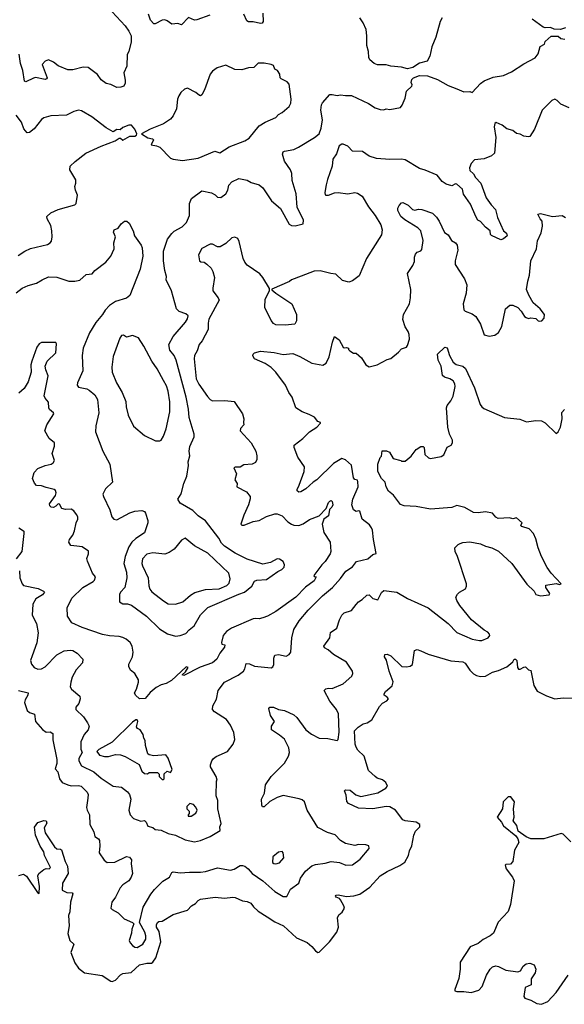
# Model space of a CAD drawing. Extents: x 1933546 to 2138868, y 524910 to 667279.
# Tile 127 of 256: x 2030004 to 2034554, y 561112 to 569340. Entities that reach past the tile are written whole.
import ezdxf

# ---------------------------------------------------------------- set-up
doc = ezdxf.new("R2010")
doc.units = 0

msp = doc.modelspace()

# ---------------------------------------------------------------- linework, layer by layer
at = {"layer": '0CON10XD'}
for points in [[(2030775.7, 569405.7), (2030885, 569288.8), (2030915.5, 569245.5), (2030934.3, 569205), (2030935.5, 569154.5), (2030916, 569075), (2030901.7, 569048.3), (2030898.3, 568951.7), (2030872.5, 568895), (2030886, 568835), (2030885, 568810), (2030872.5, 568785), (2030850, 568775), (2030815, 568774), (2030765, 568799.2), (2030725, 568807.1), (2030685, 568837.1), (2030652.8, 568882.8), (2030575, 568940.6), (2030535, 568944.3), (2030448, 568922), (2030405, 568921.5), (2030324.6, 568954.6), (2030285, 568986), (2030245, 569003.8), (2030215.9, 568994.1), (2030190, 568965), (2030233.3, 568855), (2030227.5, 568845), (2030215, 568840), (2030135.7, 568855.7), (2030117.9, 568852.1), (2030055, 568821.2), (2030045, 568827.5), (2030030, 568915), (2030010.8, 568975), (2029998.3, 569051.7)], [(2031592.5, 569377.5), (2031485, 569337.8), (2031465, 569335.7), (2031415, 569357.5), (2031355, 569296.7), (2031325, 569309.4), (2031275, 569301.4), (2031235, 569332), (2031215, 569338), (2031195, 569336), (2031135.8, 569304.2), (2031125, 569306), (2031096.6, 569336.6), (2031080, 569385)], [(2032035.8, 569395), (2032038.8, 569325), (2032028.6, 569311.4), (2032015, 569309.2), (2031955, 569322), (2031915, 569321.2), (2031900.9, 569330.9), (2031875.5, 569385.5)], [(2033534, 569355), (2033517.5, 569325), (2033480.8, 569195), (2033447.3, 569112.7), (2033430.8, 569035), (2033407.6, 568992.4), (2033345, 568976), (2033288.2, 568941.8), (2033245, 568929.5), (2033195, 568943.1), (2033105, 568950.6), (2033065, 568961.9), (2032992.3, 568962.3), (2032966, 568975), (2032928.8, 569005), (2032920, 569025), (2032918.1, 569075), (2032903.3, 569125), (2032905.5, 569205), (2032897.6, 569257.6), (2032873, 569313), (2032845.4, 569355.4)], [(2034563, 569273), (2034523, 569257), (2034468.3, 569261.7), (2034440, 569275), (2034395, 569273.3), (2034378.8, 569278.8), (2034285.8, 569345)], [(2031345, 564192.9), (2031390.7, 564209.3), (2031418.5, 564241.5), (2031460, 564275), (2031514.6, 564365.4), (2031575, 564428.6), (2031835, 564540), (2031883.3, 564555), (2031943, 564607), (2031965, 564648.6), (2031985, 564655.5), (2032065, 564662.5), (2032161.2, 564728.8), (2032195, 564744), (2032213.8, 564765), (2032216.2, 564785), (2032205, 564812.5), (2032175, 564831.2), (2032155, 564833.3), (2032100, 564805), (2032035, 564788.8), (2031905, 564832.9), (2031805, 564881.9), (2031715, 564939.1), (2031689.1, 564965), (2031668.2, 565008.2), (2031555, 565152), (2031495, 565194.4), (2031449.6, 565239.6), (2031345, 565300), (2031323.9, 565333.9), (2031351.7, 565378.3), (2031375.6, 565465), (2031399.4, 565525), (2031413.1, 565615), (2031411.4, 565645), (2031425.7, 565695), (2031420, 565735), (2031424.2, 565774.2), (2031460, 565855), (2031460.8, 565875), (2031420, 566015), (2031415.4, 566085.4), (2031395.4, 566185), (2031311.2, 566495), (2031293.1, 566533.1), (2031258.6, 566578.6), (2031248.6, 566625), (2031286.2, 566693.8), (2031388.9, 566811.1), (2031405, 566840), (2031410, 566865), (2031392.7, 566882.7), (2031335, 566901.4), (2031314.4, 566925), (2031273.2, 567073.2), (2031228.1, 567165), (2031230, 567195), (2031215.4, 567245.4), (2031204.4, 567325), (2031205.5, 567405), (2031239.5, 567505), (2031275.4, 567554.6), (2031295, 567572.5), (2031361.7, 567608.3), (2031398.6, 567645), (2031421.9, 567705), (2031422.2, 567805), (2031440, 567845), (2031525, 567908.6), (2031606.4, 567893.6), (2031636.8, 567876.8), (2031657.1, 567857.1), (2031685, 567854.3), (2031725.4, 567884.6), (2031742, 567915), (2031751.7, 567958.3), (2031776.7, 567985), (2031835, 568012), (2031905, 567998.6), (2031938.3, 567978.3), (2032005, 567959.2), (2032036, 567935), (2032108.8, 567825), (2032182.5, 567762.5), (2032255, 567631.2), (2032275, 567620), (2032305, 567616.2), (2032372.5, 567635), (2032373.8, 567665), (2032322.1, 567772.1), (2032314.2, 567885), (2032280.8, 567995), (2032278, 568055), (2032266, 568085), (2032217.4, 568157.4), (2032198.6, 568215), (2032204, 568235), (2032215, 568241.4), (2032295, 568255.7), (2032333.6, 568273.6), (2032466.2, 568355), (2032505, 568386.7), (2032522.9, 568435), (2032533.2, 568503.2), (2032520.9, 568585), (2032525, 568627.5), (2032534, 568645), (2032595.9, 568714.1), (2032615, 568715.8), (2032655, 568706), (2032685, 568712), (2032725, 568705.8), (2032775, 568708), (2032919.1, 568639.1), (2032975, 568604.2), (2033015, 568588.8), (2033045, 568586.2), (2033065, 568593.8), (2033095, 568588.8), (2033185, 568607.5), (2033200, 568625), (2033223.3, 568685), (2033236.4, 568743.6), (2033280, 568785), (2033282, 568795), (2033273.3, 568815), (2033279.3, 568840.7), (2033295, 568853.3), (2033345, 568873.8), (2033411.7, 568871.7), (2033495, 568840), (2033585, 568791.2), (2033655, 568763.3), (2033715, 568737.5), (2033765, 568740), (2033785, 568732.5), (2033853.4, 568806.6), (2033885, 568828.1), (2033960.2, 568859.8), (2034046.7, 568875), (2034113.8, 568905), (2034215, 568971.2), (2034309.5, 569020.5), (2034335.9, 569054.1), (2034353.8, 569115), (2034390, 569135), (2034395, 569157.5), (2034445, 569202.5), (2034501.7, 569201.7), (2034525, 569182.5), (2034557.5, 569177.5)], [(2031365, 568164.4), (2031495, 568181.9), (2031635, 568240.5), (2031675, 568227.5), (2031755, 568276.9), (2031885, 568327.5), (2031919.7, 568350.3), (2032005, 568452.5), (2032055, 568484.3), (2032145, 568522.9), (2032165, 568548), (2032196.8, 568563.2), (2032255, 568613.3), (2032267.9, 568642.1), (2032273.1, 568675), (2032255, 568802.5), (2032239.8, 568819.8), (2032188, 568845), (2032178.8, 568855), (2032176.7, 568885), (2032157.5, 568915), (2032135, 568927.5), (2032125, 568956.7), (2032106.1, 568966.1), (2032045, 568976.7), (2031995, 568976.9), (2031958.6, 568941.4), (2031915, 568936.9), (2031858.9, 568921.1), (2031802.5, 568925), (2031725, 568961.4), (2031653.4, 568936.6), (2031615, 568910), (2031595.5, 568884.5), (2031547.5, 568755), (2031525, 568711.2), (2031515, 568704), (2031505, 568706.2), (2031475, 568731.2), (2031407, 568767), (2031379.3, 568760.7), (2031349.5, 568730.5), (2031334, 568705), (2031322.5, 568675), (2031312.9, 568595), (2031285, 568536), (2031265, 568509.2), (2031205, 568470), (2031092.5, 568425), (2031020, 568385), (2031074.1, 568354.1), (2031114.1, 568344.1), (2031121.2, 568335), (2031102.5, 568295), (2031147.1, 568287.1), (2031174.1, 568274.1), (2031264.2, 568184.2), (2031285, 568173.8), (2031365, 568164.4)], [(2034594.1, 568604.1), (2034525, 568633.8), (2034495, 568666.2), (2034475, 568675.8), (2034448.8, 568665), (2034369.2, 568585), (2034304.5, 568425.5), (2034266.2, 568365), (2034255, 568360), (2034215, 568366.2), (2034185, 568384), (2034155, 568388.8), (2034124.3, 568414.3), (2034075, 568428), (2034035, 568460), (2033985, 568480), (2033975, 568473.3), (2033968.1, 568445), (2033982.9, 568355), (2033970, 568225), (2033946.4, 568203.6), (2033885, 568177.5), (2033805, 568170), (2033775, 568137.5), (2033763.3, 568103.3), (2033765, 568080), (2033795, 568053.3), (2033812.7, 568022.7), (2033855.7, 567975), (2033901.3, 567851.3), (2033941.7, 567791.7), (2033979.5, 567755), (2033995.8, 567685.8), (2034046.7, 567575), (2034070, 567555), (2034076.7, 567535), (2034045, 567507.5), (2034025, 567500), (2033945, 567537.5), (2033937.5, 567545), (2033933.3, 567575), (2033895.8, 567605.8), (2033855, 567653.3), (2033831.2, 567665), (2033813.8, 567696.2), (2033769.3, 567799.3), (2033713.2, 567883.2), (2033702.5, 567925), (2033656.6, 567966.6), (2033645, 567967.1), (2033615, 567952), (2033565.7, 567965.7), (2033535, 567988.8), (2033491.1, 568041.1), (2033392.8, 568082.8), (2033345, 568095.6), (2033225, 568169.4), (2033195, 568175.6), (2033097, 568173), (2032985, 568180.8), (2032925, 568199.4), (2032867.3, 568237.3), (2032785, 568241.2), (2032745, 568283.3), (2032705, 568298.8), (2032695, 568298.8), (2032674.2, 568285), (2032650.7, 568219.3), (2032620.8, 568175), (2032615.6, 568115), (2032574.6, 568005.4), (2032565, 567960), (2032553.1, 567895), (2032556.1, 567876.1), (2032562.5, 567872.5), (2032585, 567872.9), (2032635, 567891.9), (2032664.5, 567895.5), (2032745, 567885.5), (2032805, 567895.3), (2032825, 567890.4), (2032864.7, 567864.7), (2032917.2, 567777.2), (2032974.4, 567705), (2033021.9, 567625), (2033031.1, 567585), (2033027.9, 567542.1), (2032900, 567345), (2032840.7, 567199.3), (2032783.6, 567156.4), (2032755, 567146.7), (2032701.7, 567161.7), (2032645, 567212.5), (2032602.3, 567217.7), (2032515, 567241.4), (2032465, 567239.4), (2032356.4, 567196.4), (2032275, 567166.2), (2032257.7, 567152.3), (2032111.7, 567088.3), (2032111.7, 567081.7), (2032142.5, 567055), (2032278, 566965), (2032315.7, 566875), (2032317.3, 566822.7), (2032302.5, 566795), (2032223, 566787), (2032145, 566791.4), (2032125, 566802.5), (2032104.2, 566825), (2032050.8, 566935), (2032054, 567005), (2032090, 567075), (2032090, 567095), (2032036, 567185), (2032010, 567215), (2031905, 567290), (2031885, 567313.3), (2031871.4, 567345), (2031837.3, 567487.3), (2031825, 567512.5), (2031801.7, 567521.7), (2031775, 567515.8), (2031725, 567470), (2031678.8, 567441.2), (2031655, 567441.2), (2031615, 567463.3), (2031595, 567463.3), (2031525, 567428), (2031498, 567375), (2031506.7, 567325), (2031516.1, 567316.1), (2031545, 567312.5), (2031567.9, 567297.9), (2031603.4, 567263.4), (2031618.6, 567235), (2031631.9, 567185), (2031616.1, 567096.1), (2031618, 567075), (2031662, 567015), (2031670, 566995), (2031585, 566836), (2031577.7, 566805), (2031578.3, 566751.7), (2031526.9, 566655), (2031504.3, 566625), (2031486.3, 566573.7), (2031464.4, 566535), (2031460.9, 566505), (2031478.3, 566338.3), (2031501.2, 566295), (2031572.4, 566192.4), (2031595.5, 566165.5), (2031615, 566155.7), (2031717, 566157), (2031795, 566150), (2031865, 566047.5), (2031876.7, 566005), (2031872.5, 565975), (2031876.7, 565955), (2031847.5, 565925), (2031846.7, 565905), (2031938.8, 565805), (2031976, 565735), (2031985.7, 565695.7), (2031986, 565665), (2031975, 565640), (2031945, 565626.7), (2031875, 565618.8), (2031845, 565600), (2031805, 565601.2), (2031794, 565595), (2031816, 565545), (2031802.5, 565495), (2031822, 565465), (2031818.8, 565435), (2031900, 565395), (2031930, 565355), (2031930, 565335), (2031914.4, 565285), (2031875, 565200), (2031852.5, 565125), (2031860, 565115), (2031880, 565115), (2031955, 565145.7), (2032005, 565154), (2032065, 565188.1), (2032135, 565210.8), (2032155, 565209.2), (2032196.2, 565195), (2032244.2, 565145), (2032275, 565123.6), (2032295.4, 565115.4), (2032335, 565111.9), (2032372.4, 565127.6), (2032425, 565162), (2032506.1, 565193.9), (2032563.6, 565256.4), (2032583.9, 565306.1), (2032595, 565317.5), (2032605, 565322.5), (2032615, 565312.5), (2032621.2, 565285), (2032612.5, 565265), (2032593, 565247), (2032582.5, 565195), (2032543.9, 565166.1), (2032531.2, 565125), (2032545.7, 565055.7), (2032598.6, 564975), (2032604, 564895), (2032597.5, 564875), (2032557.2, 564812.8), (2032528.6, 564785), (2032462, 564695), (2032465, 564687.5), (2032480, 564685), (2032465, 564651.1), (2032392.9, 564597.1), (2032311.2, 564515), (2032143.9, 564393.9), (2032075, 564355.7), (2032035, 564340.8), (2032005, 564333.3), (2031975, 564337.1), (2031955, 564332.5), (2031774.1, 564255.9), (2031732.7, 564227.3), (2031705, 564192.5), (2031690, 564135), (2031692, 564122), (2031716.7, 564115), (2031716, 564095), (2031676, 564045), (2031650, 563995), (2031613.3, 563965), (2031511.3, 563928.7), (2031375, 563860), (2031360, 563865), (2031389.3, 563890.7), (2031412.5, 563925), (2031395, 563932.5), (2031271.2, 563818.8), (2031228, 563792), (2031185, 563781.4), (2031145, 563760), (2031092.8, 563717.2), (2031053.3, 563666.7), (2031003.8, 563663.8), (2030971.2, 563695), (2030964.2, 563715), (2030980, 563745), (2030996.7, 563805), (2030996.4, 563823.6), (2030966.7, 563875), (2030930, 563905), (2030916.2, 563935), (2030916.2, 563955), (2030945.8, 564015), (2030951.4, 564055), (2030944.5, 564104.5), (2030926.2, 564136.2), (2030893.6, 564163.6), (2030865, 564177.1), (2030835, 564185.7), (2030755, 564190.6), (2030695, 564202.2), (2030525, 564260), (2030439.5, 564299.5), (2030404.2, 564354.2), (2030400.8, 564425), (2030439.2, 564505), (2030530.8, 564595), (2030617.5, 564645), (2030627.5, 564655), (2030635.9, 564684.1), (2030612, 564715), (2030569.2, 564815), (2030565.9, 564835.9), (2030579.2, 564875), (2030578.1, 564898.1), (2030525, 564934), (2030480.5, 564940.5)], [(2029990.1, 567369.9), (2030045.8, 567405), (2030095, 567427.8), (2030235, 567460.8), (2030258.8, 567475), (2030269.4, 567490.6), (2030275.7, 567524.3), (2030272.2, 567575), (2030265, 567620), (2030234.2, 567675), (2030230, 567695), (2030265, 567725.6), (2030325, 567754.3), (2030465, 567792.5), (2030474.2, 567805), (2030487.5, 567875), (2030468.8, 567915), (2030463.8, 567945), (2030472.9, 567975), (2030472.1, 568002.1), (2030422.5, 568085), (2030426, 568115), (2030466, 568155), (2030556.7, 568225), (2030685, 568284.2), (2030801.7, 568328.3), (2030835, 568350), (2030845, 568350), (2030865, 568332.5), (2030923, 568367), (2030965, 568367.5), (2030980, 568375), (2030982.5, 568385), (2030965.7, 568425.7), (2030938, 568458), (2030915, 568460), (2030865, 568440), (2030841.7, 568418.3), (2030815, 568422.5), (2030785, 568403.3), (2030725, 568435.7), (2030607.6, 568527.6), (2030519.7, 568579.7), (2030495, 568584), (2030455, 568572.5), (2030395, 568542.9), (2030264.4, 568535.6), (2030205, 568521.2), (2030185, 568506.2), (2030125, 568427.5), (2030085, 568397.5), (2030065, 568394.2), (2030038.8, 568428.8), (2030018.9, 568485), (2029975, 568541.9)], [(2032421.9, 566041.9), (2032365, 566064.2), (2032311.2, 566095), (2032279.2, 566185), (2032252, 566225), (2032224.5, 566284.5), (2032143.8, 566393.8), (2032105, 566434.2), (2032055, 566468.1), (2031965.9, 566505.9), (2031950.7, 566530.7), (2031953.9, 566546.1), (2031964.2, 566555.8), (2032015, 566568.6), (2032128.8, 566558.8), (2032205, 566543.3), (2032285, 566549.2), (2032345, 566524.4), (2032445, 566468.9), (2032536.6, 566453.4), (2032565, 566470), (2032588.7, 566521.3), (2032616.2, 566645), (2032635, 566692.5), (2032673.3, 566665), (2032705, 566603.3), (2032715, 566596.7), (2032735, 566600), (2032750, 566595), (2032750, 566585), (2032763.3, 566573.3), (2032793.6, 566553.6), (2032815, 566553.3), (2032860, 566515), (2032896.1, 566456.1), (2032925, 566440), (2032990, 566455), (2033075, 566500), (2033105, 566507.5), (2033169.5, 566560.5), (2033195, 566590), (2033236.7, 566603.3), (2033243.9, 566616.1), (2033260, 566670), (2033258.9, 566708.9), (2033250.6, 566735), (2033223.2, 566773.2), (2033203.8, 566835), (2033209.2, 566875), (2033259.4, 566965), (2033269.4, 567015), (2033270.6, 567085), (2033245, 567220), (2033289.4, 567285), (2033301.5, 567318.5), (2033301.1, 567355), (2033310.4, 567379.6), (2033325, 567396.2), (2033355, 567408.6), (2033365, 567420), (2033374, 567495), (2033356.2, 567575), (2033329.7, 567599.7), (2033222.5, 567667.5), (2033188.8, 567695), (2033162.5, 567745), (2033164.2, 567765), (2033175, 567787.5), (2033195, 567810), (2033205, 567812.5), (2033250.5, 567790.5), (2033285, 567754), (2033305, 567748), (2033335, 567756.2), (2033365, 567754.2), (2033452.4, 567722.4), (2033485, 567691.2), (2033507.4, 567657.4), (2033552, 567562), (2033585, 567540.8), (2033611.2, 567495), (2033645.6, 567475.6), (2033659.4, 567455), (2033664.5, 567415), (2033641.1, 567325), (2033642.2, 567295), (2033721.4, 567175), (2033739.2, 567125), (2033734.4, 567055.6), (2033710, 566965), (2033714, 566915), (2033725, 566904.2), (2033783.2, 566883.2), (2033815, 566858.8), (2033854.3, 566795), (2033885.9, 566705.9), (2033925, 566694), (2033975, 566704), (2034004.3, 566725.7), (2034032.5, 566775), (2034063.8, 566925), (2034100, 566955), (2034125, 566953.8), (2034165, 566933.8), (2034195, 566903.3), (2034220.5, 566860.5), (2034235, 566850), (2034255, 566842.5), (2034275, 566847.5), (2034315, 566842.5), (2034335, 566822.5), (2034345, 566820), (2034366.1, 566823.9), (2034386.7, 566845), (2034388.8, 566875), (2034353.3, 566925), (2034294.2, 566974.2), (2034257, 567037), (2034239.4, 567085), (2034248.1, 567155), (2034262.5, 567205), (2034275.5, 567324.5), (2034320.6, 567425), (2034329.3, 567490.7), (2034360.6, 567559.4), (2034373.1, 567615), (2034369.5, 567655), (2034351.4, 567675), (2034333.3, 567715), (2034355, 567720.8), (2034455, 567696.7), (2034535, 567703.3), (2034565, 567686.7)], [(2029975, 567057.1), (2030025, 567097.1), (2030075, 567118.6), (2030143, 567137), (2030192.6, 567167.4), (2030245, 567190), (2030315, 567188.9), (2030415, 567154.2), (2030465, 567155.6), (2030505, 567164.4), (2030560, 567210), (2030608, 567215), (2030632, 567245), (2030722, 567315), (2030764, 567365), (2030794, 567425), (2030790, 567475), (2030803.8, 567525), (2030787.5, 567565), (2030792.5, 567585), (2030825, 567597.5), (2030852.5, 567635), (2030880, 567655), (2030900, 567655), (2030918.3, 567638.3), (2030952.5, 567575), (2030963.6, 567533.6), (2031018, 567455), (2031026.1, 567433.9), (2031032, 567365), (2031010.6, 567255), (2030924.2, 567035), (2030896.2, 567013.8), (2030805, 566985.6), (2030755, 566951.9), (2030716.9, 566913.1), (2030695.7, 566875), (2030640.4, 566809.6), (2030586.9, 566723.1), (2030534.5, 566595), (2030524.4, 566535), (2030530.6, 566405), (2030486, 566305), (2030484, 566285), (2030495, 566270), (2030565, 566255.5), (2030584, 566245), (2030632.5, 566205), (2030652.5, 566165), (2030664.2, 566055), (2030639.4, 565945), (2030635.8, 565895), (2030697.5, 565735), (2030755.7, 565625), (2030778, 565475), (2030719.6, 565420.4), (2030699.4, 565375), (2030703.1, 565355), (2030755.6, 565245), (2030773.3, 565185), (2030790, 565165), (2030815, 565161.5), (2030925, 565220), (2030965, 565232.2), (2031025, 565239.2), (2031045, 565230), (2031055, 565216.7), (2031074.3, 565155), (2031074.3, 565135), (2031047.6, 565052.4), (2030975, 565005.6), (2030941.9, 564975), (2030915.4, 564934.6), (2030884.7, 564855.3), (2030872.8, 564795), (2030896.8, 564723.2), (2030899.4, 564675), (2030882.9, 564595), (2030847.1, 564555), (2030836.9, 564535), (2030838.8, 564475), (2030865, 564458), (2030905, 564458), (2030937.6, 564447.6), (2031063.8, 564355), (2031170.7, 564250.7), (2031237.3, 564207.3), (2031305, 564187.5), (2031345, 564192.9)], [(2030480.5, 564940.5), (2030430, 564945), (2030413.3, 564975), (2030420, 564995), (2030448.3, 565031.7), (2030462.7, 565067.3), (2030475.8, 565135), (2030489.2, 565165), (2030488, 565185), (2030478, 565205), (2030455, 565236.2), (2030435, 565250), (2030385, 565246.2), (2030355, 565256.2), (2030335, 565291.2), (2030325, 565293.8), (2030306.2, 565273.8), (2030285, 565264.2), (2030266.2, 565266.2), (2030256.4, 565276.4), (2030251.2, 565295), (2030302.5, 565365), (2030308, 565385), (2030303.8, 565405), (2030292.5, 565415), (2030225, 565429.5), (2030185, 565445.4), (2030145, 565448), (2030126.7, 565466.7), (2030111.4, 565505), (2030125.6, 565555), (2030155, 565588.9), (2030215, 565615.6), (2030266.7, 565625), (2030283.2, 565636.8), (2030294.2, 565655), (2030274.3, 565715), (2030295.7, 565775), (2030293.2, 565803.2), (2030250.9, 565840.9), (2030214.5, 565905), (2030229.4, 565955), (2030288.8, 566045), (2030285.8, 566055.8), (2030253.1, 566083.1), (2030248, 566095), (2030244, 566145), (2030215.9, 566175.9), (2030207.7, 566197.7), (2030240.6, 566365), (2030220.8, 566415), (2030217.5, 566445), (2030234.2, 566485), (2030305, 566556.7), (2030310.7, 566630.7), (2030305, 566642.5), (2030295, 566643.3), (2030185, 566642.5), (2030165, 566632.5), (2030146.1, 566603.9), (2030104.2, 566485), (2030096.2, 566455), (2030100.6, 566395), (2030075.5, 566315), (2030042, 566258), (2029995, 566218)], [(2031175, 565819.2), (2031185, 565826), (2031205, 565860), (2031228.4, 565921.6), (2031256.8, 566063.2), (2031257.9, 566147.9), (2031244.2, 566235), (2031230.3, 566280.3), (2031206.2, 566325), (2031151.5, 566421.5), (2031107.5, 566485), (2031040.9, 566610.9), (2030995, 566680), (2030945, 566701.2), (2030895, 566688), (2030872.3, 566702.3), (2030855, 566700), (2030841.4, 566678.6), (2030785.6, 566525), (2030773.5, 566435), (2030777.5, 566395), (2030812.8, 566305), (2030859.7, 566225), (2030891.1, 566148.9), (2030893.3, 566105), (2030910, 566035), (2030955, 565942), (2031045, 565863.8), (2031139.5, 565819.5), (2031175, 565819.2)], [(2032815, 564453.3), (2032835, 564476.2), (2032865.6, 564494.4), (2032905, 564531.2), (2032925, 564533.3), (2032955, 564503.3), (2032995, 564492.5), (2033026.8, 564553.2), (2033045, 564570.8), (2033155, 564555.6), (2033243.1, 564503.1), (2033418, 564425), (2033585, 564294), (2033655, 564220), (2033785, 564164.4), (2033845, 564150.8), (2033865, 564152), (2033917.5, 564175), (2033932.5, 564195), (2033930, 564205), (2033915, 564222.5), (2033885, 564238.8), (2033779.2, 564325), (2033680, 564445), (2033656.7, 564485), (2033647.5, 564515), (2033660.7, 564539.3), (2033677.5, 564555), (2033727.5, 564585), (2033737.5, 564605), (2033736.7, 564625), (2033662, 564855), (2033642, 564895), (2033640, 564925), (2033666.1, 564953.9), (2033685, 564963.8), (2033705, 564971.2), (2033764.1, 564975.9), (2033855, 564958.8), (2033895, 564940), (2033947.7, 564927.7), (2034005, 564897.5), (2034116.8, 564796.8), (2034241.7, 564621.7), (2034302.5, 564565), (2034317.5, 564535), (2034355, 564524.4), (2034427, 564533), (2034432.5, 564545), (2034400, 564595), (2034400, 564615), (2034485, 564627.5), (2034515, 564620), (2034526.7, 564625), (2034444.2, 564714.2), (2034411.7, 564761.7), (2034363.2, 564853.2), (2034336.6, 564926.6), (2034315, 565002.5), (2034296.2, 565045), (2034260, 565085), (2034200, 565105), (2034190, 565115), (2034202.5, 565135), (2034155, 565177.5), (2034125, 565170), (2034095, 565176.7), (2034001.7, 565171.7), (2033982.3, 565182.3), (2033955, 565216.7), (2033895, 565226.9), (2033835, 565220), (2033795, 565222.2), (2033722.6, 565262.6), (2033655, 565279.2), (2033615, 565264.4), (2033435, 565248.6), (2033315, 565272.5), (2033215, 565277.1), (2033185, 565288), (2033127.3, 565367.3), (2033085, 565401.2), (2033066, 565435), (2033056.2, 565475), (2033026.2, 565505), (2032996.9, 565565), (2032996.7, 565625), (2033015, 565680), (2033027.5, 565692.5), (2033033.3, 565736.7), (2033068.3, 565738.3), (2033092.5, 565725), (2033123.9, 565673.9), (2033187, 565657), (2033195, 565650), (2033225, 565650), (2033275, 565692.5), (2033315, 565747.5), (2033355, 565772.5), (2033375, 565772.5), (2033382.5, 565765), (2033390, 565705), (2033418.3, 565678.3), (2033435, 565674.2), (2033525, 565690), (2033547.4, 565702.6), (2033575, 565767.5), (2033607.5, 565785), (2033620, 565805), (2033618.8, 565825), (2033596.1, 565876.1), (2033581.4, 565935), (2033570.6, 566095), (2033575.8, 566115), (2033605.5, 566154.5), (2033624.4, 566195), (2033642.2, 566275), (2033638.3, 566298.3), (2033625, 566322), (2033597.6, 566337.6), (2033552.1, 566352.1), (2033535.6, 566365.6), (2033524.4, 566445), (2033498.8, 566495), (2033494, 566545), (2033555, 566603.3), (2033575, 566597.5), (2033595.7, 566535), (2033625, 566478.8), (2033649.7, 566459.7), (2033706.7, 566445), (2033729.2, 566425), (2033805, 566263.3), (2033852, 566125), (2033863.8, 566105), (2033881.3, 566091.3), (2034055, 566015.6), (2034182.1, 566002.1), (2034239.5, 565979.5), (2034315, 565991.2), (2034365, 565988.8), (2034395, 565970), (2034485, 565882.5), (2034503, 565897), (2034521.2, 565935), (2034536, 566005), (2034533.6, 566056.4), (2034556.7, 566083.3)], [(2030003.3, 564735), (2030005.9, 564675.9), (2030023.8, 564625), (2030035, 564611.2), (2030157.5, 564587.5), (2030202.5, 564565), (2030210, 564555), (2030195, 564534.2), (2030139.1, 564500.9), (2030114.4, 564455.6), (2030109.1, 564365), (2030143.9, 564293.9), (2030156.5, 564215), (2030147.8, 564132.2), (2030106.4, 564023.6), (2030092.5, 563985), (2030101.8, 563955), (2030125, 563926.7), (2030155, 563912.5), (2030185, 563915.5), (2030215, 563931.8), (2030315, 564032.2), (2030375, 564065.5), (2030425, 564072.5), (2030448, 564068), (2030483.8, 564045), (2030530, 563995), (2030527.1, 563965), (2030475, 563906.2), (2030443.3, 563845), (2030430, 563805), (2030426.2, 563765), (2030435.8, 563745.8), (2030507.1, 563687.1), (2030510, 563665), (2030496.7, 563625), (2030473.8, 563595), (2030473.8, 563575), (2030536, 563515), (2030570, 563465), (2030582.9, 563435), (2030574.4, 563405), (2030543.6, 563365), (2030514.6, 563305), (2030515.6, 563245), (2030524.5, 563215), (2030498.4, 563165), (2030496.5, 563145), (2030519.4, 563105), (2030624.4, 563055), (2030685, 563000.4), (2030783.6, 562933.6), (2030855.4, 562925.4), (2030905, 562888.1), (2030920, 562865), (2030931.9, 562825), (2030916, 562735), (2030926.2, 562695), (2030953.3, 562665), (2031015, 562640.8), (2031045, 562647.3), (2031059.2, 562635), (2031075, 562600), (2031115, 562589.2), (2031135, 562573.8), (2031185, 562565.6), (2031245, 562537.9), (2031305.3, 562525.3), (2031385.4, 562485.4), (2031465, 562470.6), (2031515, 562481.4), (2031596.3, 562513.7), (2031678.8, 562565), (2031676.4, 562593.6), (2031686.2, 562623.8), (2031660, 562745), (2031659.2, 562815), (2031644, 562855), (2031647.5, 562975), (2031652.5, 562985), (2031644.2, 563015), (2031598, 563095), (2031597.7, 563112.3), (2031610, 563145), (2031622.5, 563165), (2031645, 563182.9), (2031738.8, 563225), (2031786.2, 563285), (2031801.2, 563325), (2031793.9, 563383.9), (2031763.8, 563445), (2031731.7, 563491.7), (2031630, 563555), (2031615.6, 563575), (2031617.5, 563605), (2031647.4, 563662.6), (2031662.9, 563735), (2031714.3, 563805), (2031829.1, 563860.9), (2031874.7, 563895.3), (2031885.3, 563914.7), (2031895, 563959.2), (2031925, 563955.8), (2031965, 563938.2), (2032105, 563924.2), (2032117.9, 563932.1), (2032127.9, 563952.1), (2032126, 564005), (2032135, 564030), (2032165, 564034), (2032230.5, 564020.5), (2032255, 564033.8), (2032269.2, 564055), (2032276.9, 564175), (2032293.5, 564245), (2032338.9, 564315), (2032414.3, 564405), (2032532.9, 564525), (2032616.4, 564593.6), (2032685, 564670), (2032727.6, 564732.4), (2032783.7, 564766.3), (2032818, 564812), (2032912.5, 564835), (2032955, 564870), (2032981.7, 564878.3), (2032958.6, 564995), (2032952, 565075), (2032944.3, 565094.3), (2032927.4, 565117.4), (2032865.7, 565165), (2032845, 565232), (2032835, 565235.7), (2032815, 565229.2), (2032791.4, 565245), (2032780, 565285), (2032787.9, 565332.1), (2032831.5, 565435), (2032830.2, 565480.2), (2032825, 565492), (2032805, 565497.1), (2032792.3, 565512.3), (2032775, 565617.1), (2032725, 565661.4), (2032695, 565672.9), (2032625, 565630), (2032485, 565494.3), (2032455, 565475.7), (2032395, 565418.6), (2032353.9, 565393.9), (2032335, 565392), (2032322.3, 565402.3), (2032322, 565415), (2032340, 565450), (2032380.6, 565565), (2032384.3, 565604.3), (2032327.5, 565685), (2032295.8, 565765), (2032295.9, 565784.1), (2032370.2, 565839.8), (2032425, 565895.8), (2032485.6, 565934.4), (2032517, 565967), (2032517.5, 565975), (2032495, 565983.3), (2032467.9, 566017.9), (2032421.9, 566041.9)], [(2029995, 565093.9), (2030027.5, 565075), (2030037.1, 565065), (2030039.2, 565045), (2030021.9, 564895), (2029974.4, 564835)], [(2031305, 564454.6), (2031365.8, 564474.2), (2031430.3, 564529.7), (2031467.2, 564552.8), (2031555, 564579.4), (2031670, 564585), (2031735, 564611.7), (2031755, 564630.5), (2031763.3, 564666.7), (2031750.8, 564715), (2031575, 564881.8), (2031465, 564942.1), (2031385, 565007.5), (2031355, 564990), (2031295, 564914.2), (2031253.7, 564886.3), (2031215, 564874.5), (2031115.3, 564884.7), (2031065, 564872.5), (2031030.4, 564835), (2031024.7, 564795), (2031028.7, 564775), (2031075.9, 564675), (2031082, 564608), (2031090.5, 564580.5), (2031108.5, 564558.5), (2031205, 564482.1), (2031245, 564459.6), (2031305, 564454.6)], [(2029992.5, 563735), (2030074, 563714), (2030072.5, 563695), (2030048.5, 563655), (2030043.5, 563635), (2030065, 563565.8), (2030085, 563549.6), (2030127.1, 563537.1), (2030135.6, 563475), (2030195, 563406.9), (2030225, 563385.8), (2030258, 563388), (2030281.4, 563375), (2030281.8, 563321.8), (2030313.7, 563156.3), (2030314.4, 563125), (2030298.6, 563078.6), (2030322.2, 563055), (2030335.7, 562995), (2030358, 562965), (2030406.7, 562945), (2030435, 562937.8), (2030495, 562940.5), (2030515.8, 562935), (2030566.9, 562885), (2030574.4, 562865), (2030573.1, 562833.1), (2030562.9, 562755), (2030566, 562735), (2030585.6, 562695.6), (2030589.2, 562615), (2030621.7, 562551.7), (2030632, 562515), (2030662, 562495), (2030669.7, 562479.7), (2030674.4, 562435.6), (2030668.8, 562378.8), (2030708.8, 562315), (2030735, 562296), (2030799.4, 562300.6), (2030895, 562345.7), (2030921.2, 562341.2), (2030938.6, 562318.6), (2030935.7, 562285), (2030946, 562205), (2030935, 562173.3), (2030915, 562143.8), (2030865, 562110), (2030841.9, 562085), (2030803.7, 562006.3), (2030774.3, 561965), (2030763.8, 561915), (2030775, 561903.3), (2030827.3, 561877.3), (2030876.4, 561826.4), (2030947.5, 561795), (2030957.5, 561785), (2030940.3, 561739.7), (2030938.1, 561705), (2030918.8, 561645), (2030926, 561625), (2030945, 561602), (2030965, 561589.2), (2030986.4, 561586.4), (2031031.9, 561615), (2031058.5, 561655), (2031058.4, 561685), (2031048.6, 561715), (2031003.3, 561795), (2031036.3, 561923.7), (2031098.9, 562031.1), (2031129.8, 562070.2), (2031198.5, 562141.5), (2031254, 562175), (2031275, 562213.3), (2031285, 562220), (2031345, 562210), (2031422.9, 562217.1), (2031515, 562214.5), (2031555, 562220.5), (2031655, 562253.1), (2031765, 562233.3), (2031795, 562241.9), (2031845, 562271.4), (2031865, 562272.5), (2031885, 562266.7), (2031913.9, 562243.9), (2031944.7, 562204.7), (2032034.7, 562144.7), (2032135.4, 562055.4), (2032205, 562011.4), (2032235, 562012.9), (2032267.5, 562072.5), (2032335, 562123.3), (2032349.2, 562165), (2032391.4, 562225), (2032445, 562267.5), (2032475, 562280), (2032555, 562290.6), (2032605, 562305.6), (2032676.8, 562296.8), (2032730, 562275), (2032785, 562277.1), (2032848, 562325), (2032922.5, 562415), (2032920, 562435), (2032895, 562443.3), (2032835.9, 562445.9), (2032805, 562440), (2032725, 562456), (2032685, 562480), (2032638.3, 562528.3), (2032575, 562546), (2032495, 562588), (2032404.3, 562735), (2032382.5, 562805), (2032365, 562820), (2032339.5, 562829.5), (2032205, 562855.6), (2032155, 562839.4), (2032095, 562807.1), (2032045, 562761.2), (2032032.9, 562762.9), (2032025.8, 562775.8), (2032023.5, 562825), (2032048, 562875), (2032058, 562945), (2032105, 563016), (2032215, 563126.7), (2032250.8, 563185), (2032257.5, 563215), (2032251.4, 563255), (2032215, 563326), (2032175, 563361.5), (2032108.8, 563405), (2032108, 563435), (2032132.5, 563475), (2032100, 563525), (2032086.2, 563585), (2032095, 563596), (2032125, 563594), (2032165, 563576.2), (2032215, 563567.1), (2032295, 563530), (2032318.3, 563508.3), (2032395, 563405.8), (2032440.4, 563370.4), (2032505, 563334.5), (2032577.1, 563332.9), (2032655, 563316), (2032665.6, 563324.4), (2032671.6, 563385), (2032668, 563538), (2032649.4, 563575), (2032595, 563643.8), (2032548.6, 563735), (2032561.5, 563748.5), (2032585, 563754.3), (2032615, 563752), (2032705, 563789.4), (2032778.6, 563855), (2032786.7, 563875), (2032784.4, 563894.4), (2032735, 563972), (2032625.5, 564035.5), (2032582, 564075), (2032550, 564090), (2032544, 564105), (2032593.8, 564175), (2032601.7, 564218.3), (2032652.5, 564255), (2032675.7, 564325), (2032696, 564365), (2032715, 564382.5), (2032777.3, 564402.7), (2032815, 564453.3)], [(2029995, 562186.9), (2030035, 562198), (2030061.1, 562181.1), (2030151.2, 562045), (2030165, 562037.5), (2030169.1, 562095), (2030154.2, 562185.8), (2030164.1, 562205.9), (2030205, 562238.8), (2030225, 562246.2), (2030250, 562245), (2030260, 562255), (2030210.6, 562355), (2030205.6, 562385), (2030175, 562434.2), (2030134.6, 562525), (2030128.3, 562591.7), (2030155, 562630), (2030205, 562647.5), (2030223.6, 562643.6), (2030230, 562625), (2030208.6, 562585), (2030217.5, 562545), (2030295, 562428.8), (2030315, 562412), (2030345, 562408.8), (2030352.3, 562402.3), (2030384.7, 562304.7), (2030403.8, 562266.2), (2030409.4, 562205), (2030360, 562125), (2030357.5, 562065), (2030397.5, 562045), (2030442, 562042), (2030448.6, 562035), (2030427.5, 561965), (2030422.9, 561885), (2030411.1, 561855), (2030417, 561767), (2030404.5, 561704.5), (2030422, 561645), (2030455.7, 561615), (2030430.5, 561545), (2030465, 561458), (2030495, 561412.5), (2030545.4, 561375.4), (2030692.2, 561352.2), (2030765, 561304.4), (2030777.4, 561302.6), (2030805, 561313.3), (2030845, 561356.9), (2030865, 561368.2), (2030935, 561377.8), (2031005, 561440.5), (2031065.7, 561455.7), (2031105, 561456.2), (2031117.1, 561462.9), (2031140.6, 561499.4), (2031182.9, 561635), (2031169.3, 561719.3), (2031145.6, 561755), (2031145.6, 561775), (2031155, 561796), (2031165, 561804), (2031195, 561807.5), (2031285, 561862.9), (2031405, 561897.5), (2031438.8, 561935), (2031473.3, 561955), (2031495, 561980), (2031515, 561991.4), (2031637.9, 562007.9), (2031715, 561998.6), (2031785, 562007.1), (2031805, 562004), (2031865, 561975.8), (2031905, 561970), (2031935, 561956.2), (2031956, 561925), (2031995, 561890.8), (2032071.6, 561841.6), (2032135, 561800), (2032206.7, 561766.7), (2032317.5, 561667.5), (2032406.7, 561626.7), (2032444.3, 561595), (2032475, 561558), (2032495, 561544), (2032505, 561546.2), (2032592.2, 561635), (2032653.1, 561715), (2032666.7, 561755), (2032658.6, 561835), (2032670.9, 561859.1), (2032697.7, 561882.3), (2032716.4, 561913.6), (2032711.2, 561935), (2032683.3, 561985), (2032675, 561996.7), (2032647, 562007), (2032642.5, 562015), (2032647, 562023), (2032665, 562026), (2032733, 562013), (2032795, 562017.1), (2032845, 562032.5), (2032930.2, 562089.8), (2033015, 562184.4), (2033075, 562222.5), (2033180.7, 562270.7), (2033220.3, 562299.7), (2033252.9, 562355), (2033261.5, 562395), (2033279.2, 562435), (2033295.7, 562524.3), (2033311.2, 562558.8), (2033347.5, 562595), (2033347.5, 562615), (2033315, 562633.3), (2033225, 562645.5), (2033205, 562654.5), (2033143.3, 562735), (2033095, 562761.5), (2033065, 562764.6), (2032955, 562743.9), (2032835, 562750.5), (2032750.7, 562790.7), (2032737.3, 562807.3), (2032730.3, 562860.3), (2032718.8, 562895), (2032726.2, 562903.8), (2032765, 562902.5), (2032813.4, 562863.4), (2032855, 562848.5), (2032995, 562878.5), (2033063.4, 562916.6), (2033075.7, 562935), (2033061.9, 562965), (2033036.2, 562986.2), (2032990.8, 563000.8), (2032973.5, 563015), (2032919.2, 563065), (2032880.6, 563185), (2032827.8, 563235), (2032815, 563259.2), (2032808, 563285), (2032802.4, 563397.6), (2032832.1, 563427.9), (2032873.3, 563455), (2032906.8, 563463.2), (2032945, 563488.6), (2033009.1, 563600.9), (2033035, 563626.9), (2033071.7, 563648.3), (2033083.8, 563665), (2033075, 563678.8), (2033050, 563695), (2033048.8, 563705), (2033060.8, 563725), (2033116.1, 563773.9), (2033124.5, 563805.5), (2033090.4, 563895), (2033068.5, 563988.5), (2033052.9, 564015), (2033054.2, 564035.8), (2033075, 564037.5), (2033105, 564022.5), (2033197.5, 563935), (2033235, 563931.2), (2033265, 563936.7), (2033285, 563952.5), (2033302.5, 564067.5), (2033324.1, 564075.9), (2033355, 564065.7), (2033416.6, 564036.6), (2033605, 563981.1), (2033705, 563972.9), (2033725, 563962), (2033764.3, 563905), (2033795, 563874.3), (2033820.2, 563860.2), (2033855, 563852.1), (2033896.7, 563855), (2033955, 563886.2), (2034005, 563900), (2034075, 563932), (2034123.3, 563975), (2034135, 563996.7), (2034145, 563996.7), (2034156.2, 563985), (2034164, 563925), (2034172.7, 563912.7), (2034185, 563911.2), (2034215, 563928.8), (2034230.7, 563930.7), (2034255, 563907.5), (2034275, 563900), (2034300, 563775), (2034328.6, 563728.6), (2034405, 563688.6), (2034475, 563664.2), (2034545, 563672.5), (2034635, 563670)], [(2031205, 562990), (2031210, 562995), (2031211.7, 563038.3), (2031235, 563060), (2031265, 563050), (2031276.4, 563073.6), (2031245, 563167.5), (2031225, 563195.8), (2031125, 563188), (2031086.1, 563196.1), (2031073.3, 563205), (2031053.8, 563275), (2031053.3, 563315), (2031040, 563335), (2031035.9, 563365.9), (2031010, 563405), (2030987.5, 563417.5), (2030980.7, 563430.7), (2030990, 563475), (2030985, 563490), (2030975, 563490), (2030945, 563468.1), (2030775, 563301.1), (2030665, 563240.6), (2030649.2, 563225), (2030670.8, 563195), (2030711.1, 563181.1), (2030745, 563181.1), (2030805, 563199.5), (2030845, 563196.9), (2030883.6, 563183.6), (2031002.5, 563115), (2031025, 563060), (2031045, 563040), (2031071.7, 563038.3), (2031085, 563050), (2031155, 563050), (2031170, 563035), (2031170, 563015), (2031195, 562990), (2031205, 562990)], [(2034609.5, 562469.5), (2034545, 562533.8), (2034527.7, 562537.7), (2034384.2, 562494.2), (2034275, 562494), (2034235, 562511.2), (2034168.8, 562558.8), (2034156.7, 562605), (2034126.2, 562645), (2034134.1, 562675.9), (2034130.8, 562745), (2034138, 562805), (2034107.5, 562845), (2034085, 562846.2), (2034043.3, 562805), (2034037.5, 562745), (2033992.5, 562675), (2034030, 562635), (2034045, 562602.5), (2034149.5, 562519.5), (2034166.7, 562495), (2034173.3, 562465), (2034139.3, 562399.3), (2034123.3, 562305), (2034105, 562283.3), (2034065, 562280), (2034060, 562275), (2034068.8, 562245), (2034120, 562175), (2034134.3, 562144.3), (2034103.9, 561945), (2034084.2, 561885.8), (2034002.2, 561797.8), (2033963.2, 561706.8), (2033935.6, 561684.4), (2033877, 561653), (2033835, 561618.8), (2033768.7, 561591.3), (2033684.4, 561465), (2033684.3, 561405), (2033671.7, 561328.3), (2033640, 561235), (2033640, 561225), (2033655, 561218.8), (2033715, 561218.6), (2033775, 561210), (2033840.7, 561229.3), (2033869.1, 561260.9), (2033904.2, 561355), (2033934.4, 561405.6), (2033955, 561426), (2033981.7, 561431.7), (2034005, 561426.2), (2034065, 561396.7), (2034165, 561382.5), (2034187.7, 561392.3), (2034210.5, 561429.5), (2034235, 561448.8), (2034265, 561454), (2034302.5, 561442.5), (2034316.1, 561406.1), (2034311.2, 561375), (2034277.5, 561325), (2034277.5, 561275), (2034228.3, 561251.7), (2034217, 561177), (2034224.1, 561164.1), (2034275, 561146), (2034325, 561117.1), (2034365, 561111.5), (2034415.8, 561135), (2034485, 561211.4), (2034586.3, 561353.7)], [(2031435, 562683.3), (2031475, 562710), (2031486.2, 562735), (2031475, 562760), (2031455, 562780), (2031425, 562790), (2031400, 562765), (2031400, 562745), (2031420, 562725), (2031420, 562705), (2031410, 562695), (2031410, 562685), (2031435, 562683.3)], [(2032145, 562284.4), (2032173.8, 562295), (2032210, 562335), (2032206.1, 562376.1), (2032198, 562388), (2032165, 562382.9), (2032120, 562345), (2032117, 562297), (2032127, 562287), (2032145, 562284.4)]]:
    msp.add_lwpolyline(points, dxfattribs=at)

doc.saveas('drawing.dxf')
